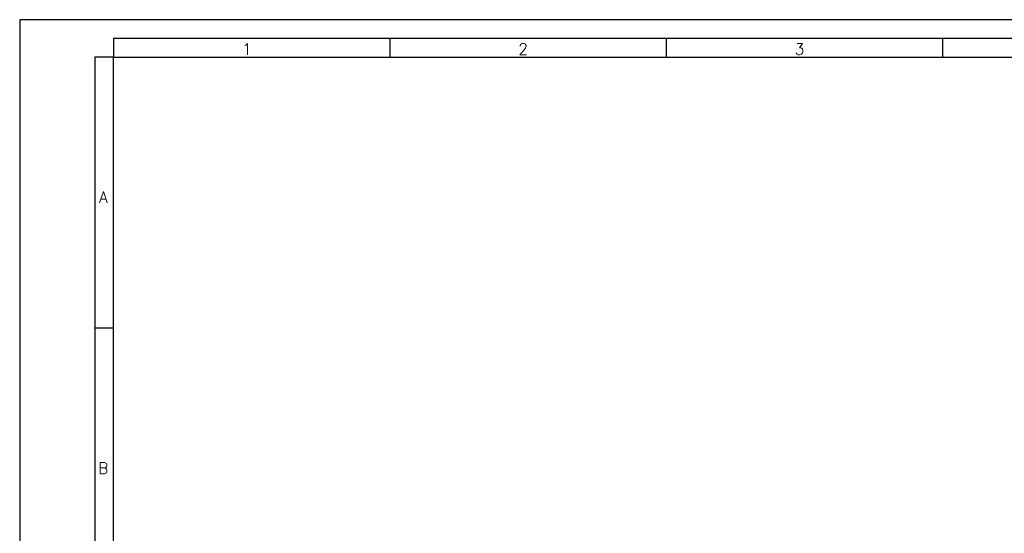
# Model space of a CAD drawing. Header units: millimetres. Extents: x 0 to 841, y 0 to 594.
# Tile 5 of 11: x 0 to 263, y 457 to 594. Entities that reach past the tile are written whole.
import ezdxf

# ---------------------------------------------------------------- set-up
doc = ezdxf.new("R2010")
doc.units = ezdxf.units.MM
doc.layers.add('FORMATO', color=7, linetype='Continuous')
doc.styles.add('SLDTEXTSTYLE0', font='ROMANS')

msp = doc.modelspace()

# ---------------------------------------------------------------- linework, layer by layer
at = {"layer": 'FORMATO'}
for p, q in [((841, 594), (0, 594)), ((0, 594), (0, 0)), ((836, 589), (25, 589)), ((25, 589), (25, 584)), ((98.7, 589), (98.7, 584)), ((172.4, 589), (172.4, 584)), ((246.1, 589), (246.1, 584)), ((20, 584), (20, 5)), ((25, 584), (20, 584)), ((25, 584), (836, 584)), ((25, 5), (25, 584)), ((25, 511.7), (20, 511.7))]:
    msp.add_line(p, q, dxfattribs=at)

# ---------------------------------------------------------------- texts
at = {"layer": 'FORMATO', "char_height": 3, "attachment_point": 1, "style": 'SLDTEXTSTYLE0'}
for s, insert in [('1', (59.31, 587.66)), ('2', (133.01, 587.66)), ('3', (206.71, 587.66)), ('A', (21.18, 548.14)), ('B', (20.96, 475.84))]:
    msp.add_mtext(s, dxfattribs=dict(at, insert=insert))

doc.saveas('drawing.dxf')
